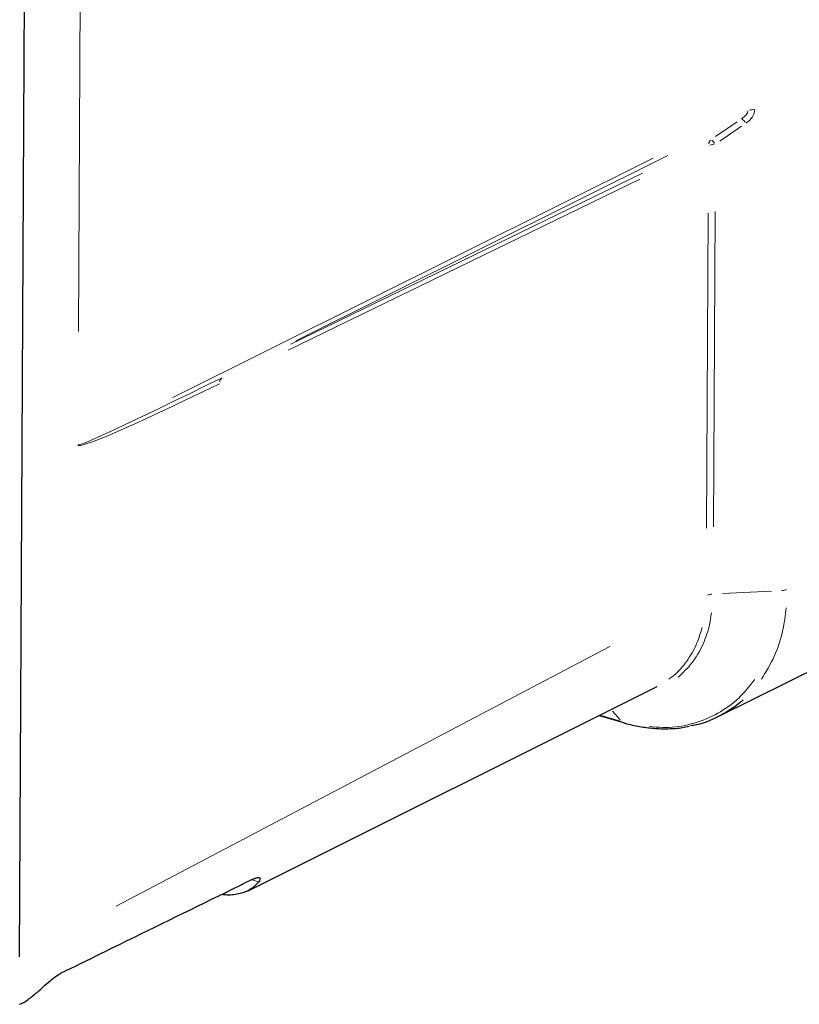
# Model space of a CAD drawing. Header units: millimetres. Extents: x 0 to 4205, y 0 to 2970.
# Tile 4 of 87: x 1458 to 1606, y 225 to 413. Entities that reach past the tile are written whole.
import ezdxf

# ---------------------------------------------------------------- set-up
doc = ezdxf.new("R2010")
doc.units = ezdxf.units.MM
doc.header["$LTSCALE"] = 5

msp = doc.modelspace()

# ---------------------------------------------------------------- linework, layer by layer
at = {"color": 7, "linetype": 'Continuous', "lineweight": 25}
for p, q in [((1457.5, 234.21), (1459.56, 631.84)), ((1591.04, 280.15), (1630.77, 299.97)), ((1501.11, 246.85), (1579.26, 285.85)), ((1568.14, 280.3), (1572.78, 278.94))]:
    msp.add_line(p, q, dxfattribs=at)
at = {"color": 8, "linetype": 'Continuous', "lineweight": 18}
for p, q in [((1468.71, 353.64), (1469.24, 455.05)), ((1469.27, 455.07), (1468.75, 353.66)), ((1590.37, 390.81), (1594.52, 393.65)), ((1595.35, 392.8), (1591.2, 389.96)), ((1486.77, 341.03), (1578.45, 386.71)), ((1581.29, 387.22), (1510.21, 351.8)), ((1509.27, 351.18), (1576.41, 383.85)), ((1575.92, 382.7), (1508.78, 350.03)), ((1588.67, 316.04), (1588.98, 376.23)), ((1590.3, 376.53), (1589.99, 316.34)), ((1601.05, 304.04), (1591.69, 303.57)), ((1475.92, 243.9), (1570.19, 293.49)), ((1568.52, 280.3), (1572.24, 279.21)), ((1572.19, 279.48), (1570.74, 281.11)), ((1572.53, 279.1), (1572.65, 279)), ((1503.07, 248.55), (1501.87, 248.91))]:
    msp.add_line(p, q, dxfattribs=at)
for centre, radius, start, end in [((1597.96, 392.46), 3.57, 94.8117, 108.077), ((1592.97, 391.25), 3.84, 37.2944, 49.2255), ((1590.5, 389.17), 1.44, 138.6828, 169.5869), ((1590.44, 385.87), 3.52, 94.8381, 108.7079), ((1587.16, 387.26), 3.84, 37.2944, 49.2255), ((1497.11, 343.73), 1.44, 138.6828, 169.5869), ((1469.36, 330.53), 1.63, 116.6495, 117.4271)]:
    msp.add_arc(centre, radius, start, end, dxfattribs=at)
for centre, major_axis, ratio, start_param, end_param in [((1592.38, 394.94), (4.18, 0.98), 0.415743, 5.400329, 6.183857), ((1592.12, 395.75), (5.75, 0.5), 0.631742, 5.441789, 6.225317), ((1563.02, 380.31), (94.38, 48.33), 0.015305, 3.133656, 3.917183), ((1561.43, 380.81), (92.82, 48.89), 0.030756, 3.125191, 3.908719)]:
    msp.add_ellipse(centre, major_axis=major_axis, ratio=ratio, start_param=start_param, end_param=end_param, dxfattribs=at)
for points, knots in [([(1589.7, 303.46), (1589.65, 303.46), (1589.47, 303.45), (1589.18, 303.39), (1588.97, 303.33), (1588.87, 303.29)], [0, 0, 0, 0, 0.1717101, 0.585855, 1, 1, 1, 1]), ([(1603.03, 304.15), (1603.09, 304.15), (1603.27, 304.16), (1603.56, 304.22), (1603.76, 304.28), (1603.87, 304.32)], [0, 0, 0, 0, 0.17171, 0.585855, 1, 1, 1, 1]), ([(1603.87, 300.84), (1603.7, 299.44), (1603.31, 296.15), (1601.75, 291.5), (1600.01, 288.65), (1599.16, 287.24)], [0, 0, 0, 0, 0.2741369, 0.6422126, 1, 1, 1, 1]), ([(1589.59, 299.89), (1589.47, 299.02), (1589.15, 296.8), (1587.92, 293.54), (1585.99, 290.2), (1584.18, 288.49), (1583.27, 287.63)], [0, 0, 0, 0, 0.17204, 0.436884, 0.718449, 1, 1, 1, 1]), ([(1581.44, 287.25), (1581.66, 287.4), (1582.88, 288.17), (1584.69, 290.26), (1586.68, 293.39), (1587.46, 295.89), (1587.83, 297.09)], [0, 0, 0, 0, 0.070126, 0.382637, 0.705422, 1, 1, 1, 1]), ([(1577.8, 278.23), (1578.64, 278.14), (1581.15, 277.84), (1585.23, 278.41), (1589.83, 279.98), (1592.92, 281.97), (1595.64, 284.32), (1596.88, 285.91), (1597.88, 287.17)], [0, 0, 0, 0, 0.102942, 0.309088, 0.525505, 0.741915, 0.793815, 1, 1, 1, 1])]:
    msp.add_open_spline(points, degree=3, knots=knots, dxfattribs=at)
at = {"color": 7, "linetype": 'Continuous', "lineweight": 25}
for points, knots in [([(1595.63, 283.26), (1595.43, 283.08), (1594, 281.81), (1590.93, 279.96), (1587.68, 278.56), (1585.77, 278.36), (1585.59, 278.35)], [0, 0, 0, 0, 0.070934, 0.5059689, 0.9549198, 1, 1, 1, 1]), ([(1572.79, 278.91), (1572.89, 278.89), (1573.91, 278.59), (1575.84, 278.18), (1578.63, 277.8), (1581.37, 277.74), (1583.65, 277.89), (1584.96, 278.17), (1585.38, 278.27)], [0, 0, 0, 0, 0.022114, 0.241549, 0.451695, 0.672769, 0.893343, 1, 1, 1, 1]), ([(1502.2, 249.13), (1494.99, 245.59), (1482.72, 239.57), (1470.43, 233.56), (1465.36, 231.08)], [0, 0, 0, 0, 0.587297, 1, 1, 1, 1]), ([(1503.15, 248.53), (1502.67, 248.01), (1501.76, 247.03), (1499.64, 246.24), (1497.74, 245.94), (1496.4, 246.07), (1496.05, 246.11)], [0, 0, 0, 0, 0.323434, 0.60474, 0.896095, 1, 1, 1, 1]), ([(1502.2, 249.13), (1502.46, 249.23), (1502.99, 249.45), (1503.4, 249.35), (1503.46, 249.02), (1503.25, 248.68), (1503.15, 248.53)], [0, 0, 0, 0, 0.255941, 0.51155, 0.775529, 1, 1, 1, 1]), ([(1459.13, 226.08), (1459.68, 226.51), (1460.66, 227.27), (1462.24, 228.73), (1463.67, 229.98), (1464.73, 230.75), (1465.22, 231.01), (1465.36, 231.08)], [0, 0, 0, 0, 0.285919, 0.507667, 0.730845, 0.922531, 1, 1, 1, 1]), ([(1457.46, 225.16), (1457.73, 225.27), (1458.33, 225.5), (1458.85, 225.88), (1459.13, 226.08)], [0, 0, 0, 0, 0.460539, 1, 1, 1, 1])]:
    msp.add_open_spline(points, degree=3, knots=knots, dxfattribs=at)

doc.saveas('drawing.dxf')
